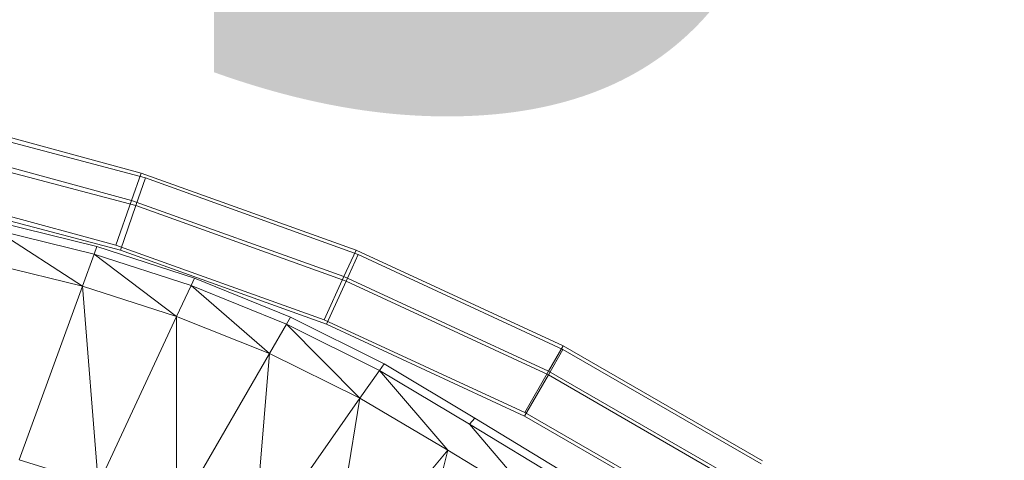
# Model space of a CAD drawing. Header units: metres. Extents: x 397.7 to 427.5, y 12.7 to 28.4.
# Tile 98 of 133: x 408.1106 to 408.254, y 27.36 to 27.4242. Entities that reach past the tile are written whole.
import ezdxf

# ---------------------------------------------------------------- set-up
doc = ezdxf.new("R2010")
doc.units = ezdxf.units.M
doc.layers.add('A-DETL-____-MBND', color=7, linetype='Continuous', lineweight=18)
doc.layers.add('E-LITE-EQPM-IDEN', color=7, linetype='Continuous', lineweight=30)
doc.styles.add('Tahoma_4', font='tahoma.ttf', dxfattribs={"height": 0.15})

# ---------------------------------------------------------------- blocks, each defined once
blk = doc.blocks.new('Family - Inodor P4-154500-07_ENLLUMENAT_P4')
at = {"layer": 'A-DETL-____-MBND', "color": 253, "true_color": 0xaaaaaa}
for p, q in [((0.57561, 0.3706), (0.54336, 0.3794)), ((0.57561, 0.3706), (0.54336, 0.3794)), ((0.5443, 0.37834), (0.57625, 0.3699)), ((0.5443, 0.37834), (0.57625, 0.3699)), ((0.57421, 0.36659), (0.54235, 0.37527)), ((0.57421, 0.36659), (0.54235, 0.37527)), ((0.5433, 0.37421), (0.57486, 0.36588)), ((0.5433, 0.37421), (0.57486, 0.36588)), ((0.57421, 0.36659), (0.57561, 0.3706)), ((0.57561, 0.3706), (0.57421, 0.36659)), ((0.57486, 0.36588), (0.57625, 0.3699)), ((0.57625, 0.3699), (0.57486, 0.36588)), ((0.60692, 0.35938), (0.57561, 0.3706)), ((0.60692, 0.35938), (0.57561, 0.3706)), ((0.57625, 0.3699), (0.60725, 0.35872)), ((0.57625, 0.3699), (0.60725, 0.35872)), ((0.57194, 0.36009), (0.54073, 0.3686)), ((0.57194, 0.36009), (0.54073, 0.3686)), ((0.57262, 0.35938), (0.54169, 0.36754)), ((0.57262, 0.35938), (0.54169, 0.36754)), ((0.57262, 0.35938), (0.54169, 0.36754)), ((0.54169, 0.36754), (0.57262, 0.35938)), ((0.57194, 0.36009), (0.57421, 0.36659)), ((0.57421, 0.36659), (0.57194, 0.36009)), ((0.57262, 0.35938), (0.57486, 0.36588)), ((0.57486, 0.36588), (0.57262, 0.35938)), ((0.60515, 0.3555), (0.57421, 0.36659)), ((0.60515, 0.3555), (0.57421, 0.36659)), ((0.57486, 0.36588), (0.60549, 0.35484)), ((0.57486, 0.36588), (0.60549, 0.35484)), ((0.55477, 0.36344), (0.56917, 0.35988)), ((0.56877, 0.35877), (0.55446, 0.36229)), ((0.56708, 0.35412), (0.55446, 0.36229)), ((0.56917, 0.35988), (0.56877, 0.35877)), ((0.56917, 0.35988), (0.5834, 0.35527)), ((0.6023, 0.34921), (0.57194, 0.36009)), ((0.6023, 0.34921), (0.57194, 0.36009)), ((0.56877, 0.35877), (0.56708, 0.35412)), ((0.58289, 0.3542), (0.56877, 0.35877)), ((0.5808, 0.34971), (0.56877, 0.35877)), ((0.60263, 0.34856), (0.57262, 0.35938)), ((0.60263, 0.34856), (0.57262, 0.35938)), ((0.60263, 0.34856), (0.57262, 0.35938)), ((0.57262, 0.35938), (0.60263, 0.34856)), ((0.60515, 0.3555), (0.60692, 0.35938)), ((0.60692, 0.35938), (0.60515, 0.3555)), ((0.60549, 0.35484), (0.60725, 0.35872)), ((0.60725, 0.35872), (0.60549, 0.35484)), ((0.63706, 0.34544), (0.60692, 0.35938)), ((0.63706, 0.34544), (0.60692, 0.35938)), ((0.60725, 0.35872), (0.63705, 0.34489)), ((0.60725, 0.35872), (0.63705, 0.34489)), ((0.56708, 0.35412), (0.55318, 0.35751)), ((0.56708, 0.35412), (0.55786, 0.32879)), ((0.5808, 0.34971), (0.56708, 0.35412)), ((0.5694, 0.32526), (0.56708, 0.35412)), ((0.58289, 0.3542), (0.5808, 0.34971)), ((0.5834, 0.35527), (0.58289, 0.3542)), ((0.59678, 0.34858), (0.58289, 0.3542)), ((0.58289, 0.3542), (0.59431, 0.34429)), ((0.5834, 0.35527), (0.59737, 0.3496)), ((0.6023, 0.34921), (0.60515, 0.3555)), ((0.60515, 0.3555), (0.6023, 0.34921)), ((0.60263, 0.34856), (0.60549, 0.35484)), ((0.60549, 0.35484), (0.60263, 0.34856)), ((0.63493, 0.34172), (0.60515, 0.3555)), ((0.63493, 0.34172), (0.60515, 0.3555)), ((0.60549, 0.35484), (0.63492, 0.34118)), ((0.60549, 0.35484), (0.63492, 0.34118)), ((0.5808, 0.34971), (0.5694, 0.32526)), ((0.58079, 0.32087), (0.5808, 0.34971)), ((0.59431, 0.34429), (0.5808, 0.34971)), ((0.59678, 0.34858), (0.59431, 0.34429)), ((0.59737, 0.3496), (0.59678, 0.34858)), ((0.61033, 0.34184), (0.59678, 0.34858)), ((0.59678, 0.34858), (0.60749, 0.33779)), ((0.59737, 0.3496), (0.61101, 0.34281)), ((0.63148, 0.33571), (0.6023, 0.34921)), ((0.63148, 0.33571), (0.6023, 0.34921)), ((0.63146, 0.33517), (0.60263, 0.34856)), ((0.63146, 0.33517), (0.60263, 0.34856)), ((0.63146, 0.33517), (0.60263, 0.34856)), ((0.60263, 0.34856), (0.63146, 0.33517)), ((0.59431, 0.34429), (0.58079, 0.32087)), ((0.59196, 0.31561), (0.59431, 0.34429)), ((0.60749, 0.33779), (0.59431, 0.34429)), ((0.63492, 0.34118), (0.63705, 0.34489)), ((0.63705, 0.34489), (0.63492, 0.34118)), ((0.63493, 0.34172), (0.63706, 0.34544)), ((0.63706, 0.34544), (0.63493, 0.34172)), ((0.63705, 0.34489), (0.66592, 0.32822)), ((0.63705, 0.34489), (0.66592, 0.32822)), ((0.66612, 0.32867), (0.63706, 0.34544)), ((0.66612, 0.32867), (0.63706, 0.34544)), ((0.61101, 0.34281), (0.61033, 0.34184)), ((0.61101, 0.34281), (0.62421, 0.33489)), ((0.61033, 0.34184), (0.60749, 0.33779)), ((0.62345, 0.33399), (0.61033, 0.34184)), ((0.61033, 0.34184), (0.62027, 0.3302)), ((0.63148, 0.33571), (0.63493, 0.34172)), ((0.63493, 0.34172), (0.63148, 0.33571)), ((0.66346, 0.32527), (0.63493, 0.34172)), ((0.66346, 0.32527), (0.63493, 0.34172)), ((0.63146, 0.33517), (0.63492, 0.34118)), ((0.63492, 0.34118), (0.63146, 0.33517)), ((0.63492, 0.34118), (0.66324, 0.32483)), ((0.63492, 0.34118), (0.66324, 0.32483)), ((0.60749, 0.33779), (0.59196, 0.31561)), ((0.60285, 0.30944), (0.60749, 0.33779)), ((0.62027, 0.3302), (0.60749, 0.33779)), ((0.65915, 0.31975), (0.63148, 0.33571)), ((0.65915, 0.31975), (0.63148, 0.33571)), ((0.62421, 0.33489), (0.62345, 0.33399)), ((0.62421, 0.33489), (0.6377, 0.32667)), ((0.6589, 0.31933), (0.63146, 0.33517)), ((0.6589, 0.31933), (0.63146, 0.33517)), ((0.6589, 0.31933), (0.63146, 0.33517)), ((0.63146, 0.33517), (0.6589, 0.31933)), ((0.63687, 0.32583), (0.62345, 0.33399)), ((0.62345, 0.33399), (0.63337, 0.32233)), ((0.62027, 0.3302), (0.60285, 0.30944)), ((0.61336, 0.30232), (0.62027, 0.3302)), ((0.63337, 0.32233), (0.62027, 0.3302)), ((0.5694, 0.32526), (0.55786, 0.32879))]:
    blk.add_line(p, q, dxfattribs=at)
blk = doc.blocks.new('LONDR55-XX_ZZ-ARQ-CAA-M3D-Londres55_ifc-1-07_ENLLUMENAT_P4')
at = {"layer": 'A-DETL-____-MBND', "color": 253, "lineweight": 18, "true_color": 0xaaaaaa}
blk.add_blockref('Family - Inodor P4-154500-07_ENLLUMENAT_P4', (407.55268, 27.03126), dxfattribs=at)

msp = doc.modelspace()

# ---------------------------------------------------------------- block references
at = {"lineweight": 5}
msp.add_blockref('LONDR55-XX_ZZ-ARQ-CAA-M3D-Londres55_ifc-1-07_ENLLUMENAT_P4', (0, 0), dxfattribs=at)

# ---------------------------------------------------------------- texts
at = {"layer": 'E-LITE-EQPM-IDEN', "insert": (407.91411, 27.56302), "char_height": 0.15, "width": 0.7215187, "attachment_point": 1, "style": 'Tahoma_4'}
msp.add_mtext('L459.3', dxfattribs=at)

doc.saveas('drawing.dxf')
